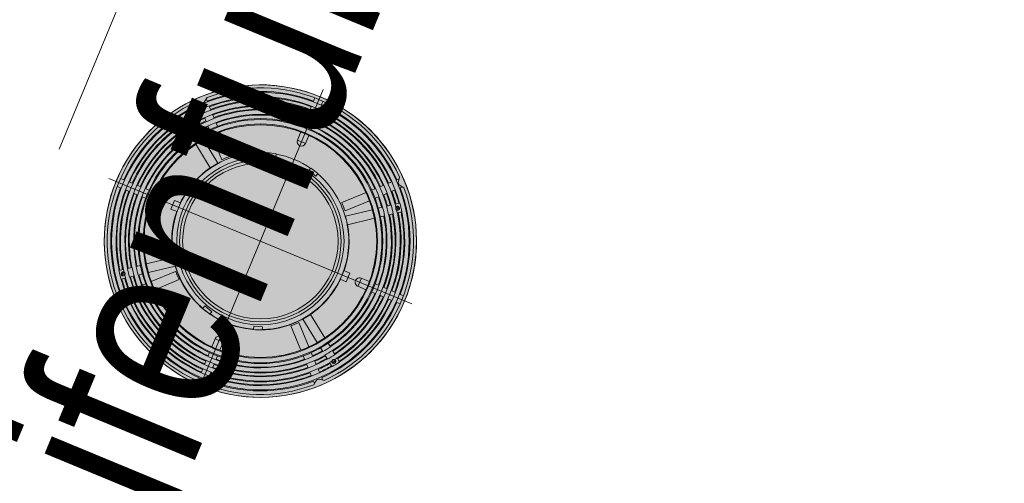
# Model space of a CAD drawing. Header units: metres. Extents: x -89 to 754, y -195 to 69.
# Tile 199 of 256: x 18.01 to 18.678, y 21.083 to 21.398. Entities that reach past the tile are written whole.
import ezdxf

# ---------------------------------------------------------------- set-up
doc = ezdxf.new("R2010")
doc.units = ezdxf.units.M
doc.header["$MEASUREMENT"] = 0
doc.linetypes.add('Strichlinie weit', pattern=[0.529167, 0.3175, -0.211667])
for name, color, linetype in [('00 Linien_Kreise_Splines', 7, 'Continuous'), ('70 Entwässerung_Regenwasser', 7, 'Continuous'), ('90 Allgemein Bemaßung', 7, 'Continuous'), ('90 Allgemein Hinweise', 7, 'Continuous'), ('95 Ausführungsplanung Bemaßung', 7, 'Continuous'), ('Neubau_95 Ausführungsplanung Bemaßung', 7, 'Continuous')]:
    doc.layers.add(name, color=color, linetype=linetype)
doc.styles.add('ERSTELLTER_STIL_3', font='ARIALN.TTF')
doc.dimstyles.new('ERSTELLTER_STIL__1', dxfattribs={"dimtxt": 0.125, "dimasz": 0.095143, "dimexe": 0.18, "dimexo": 0.25, "dimgap": 0, "dimtad": 1, "dimzin": 0, "dimdsep": 46, "dimtxsty": 'ERSTELLTER_STIL_3', "dimblk": 'ARROWHEAD_6', "dimblk1": 'ARROWHEAD_6', "dimblk2": 'ARROWHEAD_6', "dimcen": 0.09, "dimclrd": 7, "dimclre": 7, "dimclrt": 7, "dimazin": 0, "dimtfac": 1, "dimtdec": 4, "dimtmove": 0, "dimatfit": 3, "dimfxl": 1, "dimtolj": 1, "dimtzin": 0, "dimarcsym": 0})
doc.dimstyles.new('ERSTELLTER_STIL__4', dxfattribs={"dimtxt": 0.15, "dimasz": 0.095143, "dimexe": 0.18, "dimexo": 0.0625, "dimgap": 0, "dimtad": 1, "dimzin": 0, "dimdsep": 46, "dimtxsty": 'ERSTELLTER_STIL_3', "dimblk": 'ARROWHEAD_6', "dimblk1": 'ARROWHEAD_6', "dimblk2": 'ARROWHEAD_6', "dimcen": 0.09, "dimse1": 1, "dimse2": 1, "dimclrd": 7, "dimclre": 7, "dimclrt": 7, "dimazin": 0, "dimtfac": 1, "dimtdec": 4, "dimtmove": 0, "dimatfit": 3, "dimfxl": 1, "dimtolj": 1, "dimtzin": 0, "dimarcsym": 0})
doc.dimstyles.new('ERSTELLTER_STIL__7', dxfattribs={"dimtxt": 0.125, "dimasz": 0.091787, "dimexe": 0.18, "dimexo": 0.04, "dimgap": 0, "dimtad": 1, "dimtih": 1, "dimtoh": 1, "dimzin": 0, "dimdsep": 46, "dimtxsty": 'ERSTELLTER_STIL_3', "dimblk": 'ARROWHEAD_5', "dimblk1": 'ARROWHEAD_5', "dimblk2": 'ARROWHEAD_5', "dimcen": 0.09, "dimclrd": 7, "dimclre": 7, "dimclrt": 7, "dimazin": 0, "dimtfac": 1, "dimtdec": 4, "dimtmove": 0, "dimatfit": 3, "dimfxl": 1, "dimtolj": 1, "dimtzin": 0, "dimarcsym": 0})
doc.dimstyles.new('ERSTELLTER_STIL__8', dxfattribs={"dimtxt": 0.125, "dimasz": 0.091787, "dimexe": 0.18, "dimexo": 0.04, "dimgap": 0, "dimtad": 1, "dimtih": 1, "dimtoh": 1, "dimzin": 0, "dimdsep": 46, "dimtxsty": 'ERSTELLTER_STIL_3', "dimblk": 'ARROWHEAD_5', "dimblk1": 'ARROWHEAD_5', "dimblk2": 'ARROWHEAD_5', "dimcen": 0.09, "dimclrd": 7, "dimclre": 7, "dimclrt": 7, "dimazin": 0, "dimtfac": 1, "dimtdec": 4, "dimtmove": 2, "dimatfit": 3, "dimfxl": 1, "dimtolj": 1, "dimtzin": 0, "dimarcsym": 0})

# ---------------------------------------------------------------- blocks, each defined once
blk = doc.blocks.new('*D609')
at = {"layer": '95 Ausführungsplanung Bemaßung', "color": 7, "linetype": 'Continuous', "lineweight": 9}
for p, q in [((18.278, 24.70812), (18.2238, 24.83898)), ((18.2509, 24.77355), (18.27965, 24.84294)), ((18.33764, 24.73762), (18.16416, 24.80948)), ((14.98903, 16.89869), (18.2509, 24.77355)), ((14.96193, 16.96411), (15.01613, 16.83326)), ((15.07577, 16.86276), (14.90228, 16.93462)), ((14.96028, 16.82929), (14.98903, 16.89869))]:
    blk.add_line(p, q, dxfattribs=at)
at = {"layer": '95 Ausführungsplanung Bemaßung', "color": 7, "lineweight": 9, "insert": (16.54762, 20.64866), "char_height": 0.15, "attachment_point": 7, "rotation": 67.5, "style": 'ERSTELLTER_STIL_3'}
blk.add_mtext('\\A1;{\\pql;\\fArial Narrow|b0|i0|c0|p0;\\W1.000000;8,52\\fArial Narrow|b0|i0|c0|p0;\\W1.000000;\\A1{\\H.66x;\\S5^  ;}}', dxfattribs=at)
blk = doc.blocks.new('ARROWHEAD_6')
at = {"color": 0, "linetype": 'Continuous', "lineweight": 0}
for p, q in [((-0.5, -0.5), (0.5, 0.5)), ((0, 0), (-1, 0))]:
    blk.add_line(p, q, dxfattribs=at)
blk = doc.blocks.new('*D626')
at = {"layer": 'Neubau_95 Ausführungsplanung Bemaßung', "linetype": 'Continuous', "lineweight": 9}
for points in [[(15.66407, 17.59529), (15.5845, 17.65005), (15.56778, 17.60293)], [(14.41682, 16.7619), (14.44661, 16.85378), (14.39668, 16.85637)]]:
    blk.add_hatch(color=7, dxfattribs=at).paths.add_polyline_path(points)
at = {"layer": 'Neubau_95 Ausführungsplanung Bemaßung', "color": 7, "linetype": 'Continuous', "lineweight": 9}
for p, q in [((15.56778, 17.60293), (15.5845, 17.65005)), ((15.66407, 17.59529), (15.5845, 17.65005)), ((15.66407, 17.59529), (15.56778, 17.60293)), ((14.39668, 16.85637), (14.44661, 16.85378)), ((14.41682, 16.7619), (14.39668, 16.85637)), ((14.41682, 16.7619), (14.44661, 16.85378))]:
    blk.add_line(p, q, dxfattribs=at)
blk.add_arc((15.31887, 16.7619), 0.90205, 73.42888, 174.07112, dxfattribs=at)
at = {"layer": 'Neubau_95 Ausführungsplanung Bemaßung', "color": 7, "lineweight": 9, "char_height": 0.125, "attachment_point": 7, "style": 'ERSTELLTER_STIL_3'}
for s, insert in [('\\A1;{\\pql;\\fArial Narrow|b0|i0|c0|p0;\\W1.000000;ca. 112,50°}', (13.77402, 17.67309)), ('\\A1;{\\pql;\\fArial Narrow|b0|i0|c0|p0;\\W1.000000;parallel zum Bestand}', (13.77402, 17.49809))]:
    blk.add_mtext(s, dxfattribs=dict(at, insert=insert))
blk = doc.blocks.new('ARROWHEAD_5')
at = {"linetype": 'Continuous', "lineweight": 0}
blk.add_hatch(color=0, dxfattribs=at).paths.add_polyline_path([(-1, 0.2679), (0, 0), (-1, -0.2679)])
at = {"color": 0, "linetype": 'Continuous', "lineweight": 0}
blk.add_line((0, 0), (-1, 0), dxfattribs=at)
blk = doc.blocks.new('*D627')
at = {"layer": 'Neubau_95 Ausführungsplanung Bemaßung', "linetype": 'Continuous', "lineweight": 9}
for points in [[(17.39333, 24.6369), (17.37201, 24.54269), (17.42198, 24.54465)], [(18.12638, 23.53982), (18.05211, 23.60159), (18.03118, 23.55618)]]:
    blk.add_hatch(color=7, dxfattribs=at).paths.add_polyline_path(points)
at = {"layer": 'Neubau_95 Ausführungsplanung Bemaßung', "color": 7, "linetype": 'Continuous', "lineweight": 9}
for p, q in [((17.39333, 24.6369), (17.37201, 24.54269)), ((17.39333, 24.6369), (17.42198, 24.54465)), ((17.42198, 24.54465), (17.37201, 24.54269)), ((18.03118, 23.55618), (18.05211, 23.60159)), ((18.12638, 23.53982), (18.05211, 23.60159)), ((18.12638, 23.53982), (18.03118, 23.55618))]:
    blk.add_line(p, q, dxfattribs=at)
blk.add_arc((18.5808, 24.6369), 1.18747, 184.50297, 242.99703, dxfattribs=at)
at = {"layer": 'Neubau_95 Ausführungsplanung Bemaßung', "color": 7, "lineweight": 9, "char_height": 0.125, "attachment_point": 7, "style": 'ERSTELLTER_STIL_3'}
for s, insert in [('\\A1;{\\pql;\\fArial Narrow|b0|i0|c0|p0;\\W1.000000;ca. 67,50°}', (16.28319, 23.93273)), ('\\A1;{\\pql;\\fArial Narrow|b0|i0|c0|p0;\\W1.000000;parallel zum Bestand}', (16.28319, 23.75773))]:
    blk.add_mtext(s, dxfattribs=dict(at, insert=insert))
blk = doc.blocks.new('*D628')
at = {"layer": 'Neubau_95 Ausführungsplanung Bemaßung', "linetype": 'Continuous', "lineweight": 9}
for points in [[(7.01946, 24.6369), (6.9901, 24.54488), (7.04004, 24.54253)], [(5.64821, 23.72066), (5.72752, 23.66553), (5.74446, 23.71257)]]:
    blk.add_hatch(color=7, dxfattribs=at).paths.add_polyline_path(points)
at = {"layer": 'Neubau_95 Ausführungsplanung Bemaßung', "color": 7, "linetype": 'Continuous', "lineweight": 9}
for p, q in [((7.01946, 24.6369), (6.9901, 24.54488)), ((7.01946, 24.6369), (7.04004, 24.54253)), ((7.04004, 24.54253), (6.9901, 24.54488)), ((5.64821, 23.72066), (5.74446, 23.71257)), ((5.64821, 23.72066), (5.72752, 23.66553)), ((5.74446, 23.71257), (5.72752, 23.66553))]:
    blk.add_line(p, q, dxfattribs=at)
blk.add_arc((6.02773, 24.6369), 0.99173, 252.89234, 354.60766, dxfattribs=at)
at = {"layer": 'Neubau_95 Ausführungsplanung Bemaßung', "color": 7, "lineweight": 9, "char_height": 0.125, "attachment_point": 7, "style": 'ERSTELLTER_STIL_3'}
for s, insert in [('\\A1;{\\pql;\\fArial Narrow|b0|i0|c0|p0;\\W1.000000;ca. 112,50°}', (5.97242, 23.58337)), ('\\A1;{\\pql;\\fArial Narrow|b0|i0|c0|p0;\\W1.000000;parallel zum Bestand}', (5.97242, 23.40837))]:
    blk.add_mtext(s, dxfattribs=dict(at, insert=insert))
blk = doc.blocks.new('KGF 110-Top')
at = {"layer": '70 Entwässerung_Regenwasser', "linetype": 'Continuous', "lineweight": 0, "true_color": 0x7feafe}
blk.add_hatch(color=141, dxfattribs=at).paths.add_polyline_path([(0.2173, 0.1113, 1), (0.0053, 0.1113, 1)])
at = {"layer": '70 Entwässerung_Regenwasser', "color": 7, "linetype": 'Continuous', "lineweight": 9}
for p, q in [((0.1113, 0), (0.1113, 0.2226)), ((0.10832, 0.21286), (0.10832, 0.21526)), ((0.11428, 0.21526), (0.11428, 0.21286)), ((0.10832, 0.20678), (0.10832, 0.20878)), ((0.11428, 0.20878), (0.11428, 0.20678)), ((0.10832, 0.20078), (0.10832, 0.20278)), ((0.11428, 0.20278), (0.11428, 0.20078)), ((0.10832, 0.19438), (0.10832, 0.19678)), ((0.11428, 0.19678), (0.11428, 0.19438)), ((0.04052, 0.1875), (0.04022, 0.1846)), ((0.10832, 0.18426), (0.10832, 0.19021)), ((0.11428, 0.19021), (0.11428, 0.18426)), ((0.18238, 0.1846), (0.18208, 0.1875)), ((0.03804, 0.18239), (0.03505, 0.18203)), ((0.03738, 0.181), (0.03622, 0.18217)), ((0.04041, 0.18641), (0.0416, 0.18522)), ((0.04448, 0.18234), (0.04589, 0.18092)), ((0.10817, 0.18426), (0.11443, 0.18426)), ((0.17671, 0.18092), (0.17812, 0.18234)), ((0.181, 0.18522), (0.18219, 0.18641)), ((0.18755, 0.18203), (0.18456, 0.18239)), ((0.18638, 0.18217), (0.18522, 0.181)), ((0.04168, 0.17671), (0.04026, 0.17812)), ((0.04592, 0.17247), (0.04451, 0.17388)), ((0.04872, 0.17809), (0.05013, 0.17668)), ((0.05297, 0.17385), (0.05466, 0.17215)), ((0.16794, 0.17215), (0.16963, 0.17385)), ((0.17247, 0.17668), (0.17388, 0.17809)), ((0.17809, 0.17388), (0.17668, 0.17247)), ((0.18234, 0.17812), (0.18092, 0.17671)), ((0.03227, 0.16754), (0.0352, 0.16754)), ((0.03372, 0.17138), (0.03634, 0.16947)), ((0.03374, 0.16608), (0.03374, 0.16901)), ((0.035, 0.16718), (0.03484, 0.16684)), ((0.03508, 0.16754), (0.035, 0.16718)), ((0.0351, 0.16783), (0.03508, 0.16754)), ((0.03857, 0.16785), (0.0412, 0.16594)), ((0.05045, 0.16794), (0.04875, 0.16963)), ((0.05761, 0.16921), (0.07026, 0.15656)), ((0.09341, 0.16636), (0.0927, 0.16855)), ((0.09916, 0.16823), (0.09341, 0.16636)), ((0.09916, 0.16823), (0.09855, 0.17013)), ((0.12344, 0.16823), (0.12405, 0.17013)), ((0.12344, 0.16823), (0.12919, 0.16636)), ((0.12919, 0.16636), (0.1299, 0.16855)), ((0.15234, 0.15656), (0.16499, 0.16921)), ((0.17385, 0.16963), (0.17215, 0.16794)), ((0.18403, 0.16785), (0.1814, 0.16594)), ((0.18888, 0.17138), (0.18626, 0.16947)), ((0.18716, 0.16759), (0.19009, 0.16759)), ((0.1873, 0.16769), (0.18731, 0.16799)), ((0.18736, 0.16734), (0.1873, 0.16769)), ((0.18731, 0.16799), (0.18732, 0.16807)), ((0.1875, 0.16698), (0.18736, 0.16734)), ((0.18863, 0.16613), (0.18863, 0.16906)), ((0.03019, 0.16652), (0.03282, 0.16461)), ((0.03403, 0.16621), (0.03389, 0.16615)), ((0.03431, 0.16634), (0.03403, 0.16621)), ((0.0346, 0.16656), (0.03431, 0.16634)), ((0.03484, 0.16684), (0.0346, 0.16656)), ((0.03505, 0.16299), (0.03767, 0.16108)), ((0.04343, 0.16432), (0.04585, 0.16256)), ((0.06604, 0.15234), (0.05339, 0.16499)), ((0.16921, 0.16499), (0.15656, 0.15234)), ((0.17917, 0.16432), (0.17675, 0.16256)), ((0.18755, 0.16299), (0.18493, 0.16108)), ((0.18774, 0.16666), (0.1875, 0.16698)), ((0.18805, 0.16643), (0.18774, 0.16666)), ((0.1884, 0.16628), (0.18805, 0.16643)), ((0.18868, 0.1662), (0.1884, 0.16628)), ((0.19241, 0.16652), (0.18978, 0.16461)), ((0.0399, 0.15946), (0.04233, 0.1577)), ((0.04569, 0.15526), (0.06088, 0.14423)), ((0.04922, 0.16011), (0.0644, 0.14908)), ((0.17338, 0.16011), (0.1582, 0.14908)), ((0.17691, 0.15526), (0.16172, 0.14423)), ((0.1827, 0.15946), (0.18027, 0.1577)), ((0.06256, 0.14667), (0.0644, 0.14908)), ((0.06455, 0.14898), (0.06436, 0.14872)), ((0.06455, 0.14898), (0.06456, 0.14897)), ((0.15805, 0.14898), (0.15804, 0.14897)), ((0.15824, 0.14872), (0.15805, 0.14898)), ((0.1582, 0.14908), (0.16, 0.14672)), ((0.06088, 0.14423), (0.06256, 0.14667)), ((0.06121, 0.14438), (0.06102, 0.14412)), ((0.06102, 0.14412), (0.06103, 0.14411)), ((0.16, 0.14672), (0.16172, 0.14423)), ((0.16158, 0.14412), (0.16139, 0.14438)), ((0.16158, 0.14412), (0.16157, 0.14411)), ((0.00734, 0.11428), (0.00974, 0.11428)), ((0.01382, 0.11428), (0.01582, 0.11428)), ((0.01982, 0.11428), (0.02182, 0.11428)), ((0.02582, 0.11428), (0.02822, 0.11428)), ((0.03239, 0.11428), (0.03834, 0.11428)), ((0.03834, 0.10817), (0.03834, 0.11443)), ((0.04687, 0.11448), (0.05135, 0.11448)), ((0.04687, 0.11448), (0.04687, 0.10812)), ((0.05135, 0.11448), (0.05128, 0.11248)), ((0.17125, 0.11448), (0.17573, 0.11448)), ((0.17132, 0.11012), (0.17125, 0.11448)), ((0.17573, 0.11448), (0.17573, 0.10812)), ((0.18426, 0.10817), (0.18426, 0.11443)), ((0.18426, 0.11428), (0.19021, 0.11428)), ((0.19438, 0.11428), (0.19678, 0.11428)), ((0.20078, 0.11428), (0.20278, 0.11428)), ((0.20678, 0.11428), (0.20878, 0.11428)), ((0.21286, 0.11428), (0.21526, 0.11428)), ((0, 0.1113), (0.2226, 0.1113)), ((0.00974, 0.10832), (0.00734, 0.10832)), ((0.01582, 0.10832), (0.01382, 0.10832)), ((0.02182, 0.10832), (0.01982, 0.10832)), ((0.02822, 0.10832), (0.02582, 0.10832)), ((0.03834, 0.10832), (0.03239, 0.10832)), ((0.04687, 0.10812), (0.05135, 0.10812)), ((0.05128, 0.11248), (0.05135, 0.10812)), ((0.17125, 0.10812), (0.17132, 0.11012)), ((0.17125, 0.10812), (0.17573, 0.10812)), ((0.19021, 0.10832), (0.18426, 0.10832)), ((0.19678, 0.10832), (0.19438, 0.10832)), ((0.20278, 0.10832), (0.20078, 0.10832)), ((0.20878, 0.10832), (0.20678, 0.10832)), ((0.21526, 0.10832), (0.21286, 0.10832)), ((0.06088, 0.07837), (0.04569, 0.06734)), ((0.0626, 0.07588), (0.06088, 0.07837)), ((0.06103, 0.07849), (0.06102, 0.07848)), ((0.06121, 0.07822), (0.06102, 0.07848)), ((0.0644, 0.07352), (0.0626, 0.07588)), ((0.06455, 0.07362), (0.06436, 0.07388)), ((0.06456, 0.07363), (0.06455, 0.07362)), ((0.15804, 0.07363), (0.15805, 0.07362)), ((0.15824, 0.07388), (0.15805, 0.07362)), ((0.16004, 0.07593), (0.1582, 0.07352)), ((0.16172, 0.07837), (0.16004, 0.07593)), ((0.16158, 0.07848), (0.16139, 0.07822)), ((0.16157, 0.07849), (0.16158, 0.07848)), ((0.16172, 0.07837), (0.17691, 0.06734)), ((0.0644, 0.07352), (0.04922, 0.06249)), ((0.05339, 0.05761), (0.06604, 0.07026)), ((0.15656, 0.07026), (0.16921, 0.05761)), ((0.1582, 0.07352), (0.17338, 0.06249)), ((0.03767, 0.06152), (0.03505, 0.05961)), ((0.04233, 0.0649), (0.0399, 0.06314)), ((0.07026, 0.06604), (0.05761, 0.05339)), ((0.16499, 0.05339), (0.15234, 0.06604)), ((0.18027, 0.0649), (0.1827, 0.06314)), ((0.18493, 0.06152), (0.18755, 0.05961)), ((0.03282, 0.05799), (0.03019, 0.05608)), ((0.03251, 0.05501), (0.03544, 0.05501)), ((0.03392, 0.0564), (0.0342, 0.05632)), ((0.03397, 0.05354), (0.03397, 0.05647)), ((0.0342, 0.05632), (0.03455, 0.05617)), ((0.03455, 0.05617), (0.03486, 0.05594)), ((0.03486, 0.05594), (0.0351, 0.05562)), ((0.0351, 0.05562), (0.03524, 0.05526)), ((0.03524, 0.05526), (0.0353, 0.05491)), ((0.03529, 0.05461), (0.03528, 0.05453)), ((0.0353, 0.05491), (0.03529, 0.05461)), ((0.0412, 0.05666), (0.03857, 0.05475)), ((0.04585, 0.06004), (0.04343, 0.05828)), ((0.04875, 0.05297), (0.05045, 0.05466)), ((0.08766, 0.05811), (0.08704, 0.05621)), ((0.08766, 0.05811), (0.09341, 0.05624)), ((0.09341, 0.05624), (0.0927, 0.05405)), ((0.12344, 0.05437), (0.12919, 0.05624)), ((0.12344, 0.05437), (0.12405, 0.05247)), ((0.12919, 0.05624), (0.1299, 0.05405)), ((0.17215, 0.05466), (0.17385, 0.05297)), ((0.17675, 0.06004), (0.17917, 0.05828)), ((0.1814, 0.05666), (0.18403, 0.05475)), ((0.1874, 0.05506), (0.19033, 0.05506)), ((0.1875, 0.05477), (0.18752, 0.05506)), ((0.18752, 0.05506), (0.1876, 0.05542)), ((0.1876, 0.05542), (0.18776, 0.05576)), ((0.18776, 0.05576), (0.188, 0.05604)), ((0.188, 0.05604), (0.18829, 0.05626)), ((0.18829, 0.05626), (0.18857, 0.05639)), ((0.18857, 0.05639), (0.18871, 0.05645)), ((0.18886, 0.05359), (0.18886, 0.05652)), ((0.18978, 0.05799), (0.19241, 0.05608)), ((0.03634, 0.05313), (0.03372, 0.05122)), ((0.04451, 0.04872), (0.04592, 0.05013)), ((0.05466, 0.05045), (0.05297, 0.04875)), ((0.16963, 0.04875), (0.16794, 0.05045)), ((0.17668, 0.05013), (0.17809, 0.04872)), ((0.18626, 0.05313), (0.18888, 0.05122)), ((0.03505, 0.04057), (0.03804, 0.04021)), ((0.03622, 0.04043), (0.03738, 0.0416)), ((0.04026, 0.04448), (0.04168, 0.04589)), ((0.04589, 0.04168), (0.04448, 0.04026)), ((0.05013, 0.04592), (0.04872, 0.04451)), ((0.17388, 0.04451), (0.17247, 0.04592)), ((0.17812, 0.04026), (0.17671, 0.04168)), ((0.18092, 0.04589), (0.18234, 0.04448)), ((0.18456, 0.04021), (0.18755, 0.04057)), ((0.18522, 0.0416), (0.18638, 0.04043)), ((0.04022, 0.038), (0.04052, 0.0351)), ((0.0416, 0.03738), (0.04041, 0.03619)), ((0.10817, 0.03834), (0.11443, 0.03834)), ((0.10832, 0.03239), (0.10832, 0.03834)), ((0.11428, 0.03834), (0.11428, 0.03239)), ((0.18219, 0.03619), (0.181, 0.03738)), ((0.18208, 0.0351), (0.18238, 0.038)), ((0.10832, 0.02582), (0.10832, 0.02822)), ((0.11428, 0.02822), (0.11428, 0.02582)), ((0.10832, 0.01982), (0.10832, 0.02182)), ((0.11428, 0.02182), (0.11428, 0.01982)), ((0.10832, 0.01382), (0.10832, 0.01582)), ((0.11428, 0.01582), (0.11428, 0.01382)), ((0.10832, 0.00734), (0.10832, 0.00974)), ((0.11428, 0.00974), (0.11428, 0.00734))]:
    blk.add_line(p, q, dxfattribs=at)
for centre, radius in [((0.1113, 0.1113), 0.106), ((0.1113, 0.1113), 0.101), ((0.1113, 0.1113), 0.08313), ((0.1113, 0.1113), 0.0825), ((0.1113, 0.1113), 0.0795), ((0.1113, 0.1113), 0.07897), ((0.03374, 0.16754), 0.0012), ((0.1113, 0.1113), 0.0568), ((0.18863, 0.16759), 0.0012), ((0.1113, 0.1113), 0.0548), ((0.1113, 0.1113), 0.0528), ((0.03397, 0.05501), 0.0012), ((0.18886, 0.05506), 0.0012)]:
    blk.add_circle(centre, radius, dxfattribs=at)
for centre, radius, start, end in [((0.1113, 0.1113), 0.106, 0, 180), ((0.1113, 0.1113), 0.104, 47.11215, 132.88785), ((0.1113, 0.1113), 0.098, 37.75423, 142.24577), ((0.1113, 0.1113), 0.1016, 91.68077, 133.31923), ((0.1113, 0.1113), 0.09753, 91.75093, 133.24907), ((0.1113, 0.1113), 0.1016, 46.68077, 88.31923), ((0.1113, 0.1113), 0.09753, 46.75093, 88.24907), ((0.1113, 0.1113), 0.095, 37.80964, 142.19036), ((0.1113, 0.1113), 0.092, 37.86867, 142.13133), ((0.1113, 0.1113), 0.09553, 91.7876, 133.2124), ((0.1113, 0.1113), 0.09153, 91.86574, 133.13426), ((0.1113, 0.1113), 0.08953, 91.90744, 133.09256), ((0.1113, 0.1113), 0.09553, 46.7876, 88.2124), ((0.1113, 0.1113), 0.09153, 46.86574, 88.13426), ((0.1113, 0.1113), 0.08953, 46.90744, 88.09256), ((0.1113, 0.1113), 0.089, 37.93168, 142.06832), ((0.1113, 0.1113), 0.086, 37.9991, 142.0009), ((0.1113, 0.1113), 0.08553, 91.99668, 133.00332), ((0.1113, 0.1113), 0.08553, 46.99668, 88.00332), ((0.1113, 0.1113), 0.104, 137.15063, 222.84937), ((0.1113, 0.1113), 0.1016, 136.68077, 178.31923), ((0.03774, 0.18486), 0.00249, 276.88205, 353.99892), ((0.1113, 0.18426), 0.00298, 180, 0), ((0.18486, 0.18486), 0.00249, 186.00108, 263.11795), ((0.1113, 0.1113), 0.1016, 1.68077, 43.31923), ((0.1113, 0.1113), 0.104, 317.15063, 42.84937), ((0.1113, 0.1113), 0.09753, 136.75093, 142.23732), ((0.1113, 0.1113), 0.09553, 136.7876, 142.2004), ((0.1113, 0.1113), 0.09153, 136.86574, 142.12173), ((0.1113, 0.1113), 0.09153, 37.87827, 43.13426), ((0.1113, 0.1113), 0.09553, 37.7996, 43.2124), ((0.1113, 0.1113), 0.09753, 37.76268, 43.24907), ((0.1113, 0.1113), 0.09812, 142.24797, 145.75203), ((0.03374, 0.16754), 0.0014, 11.96858, 276.13907), ((0.1113, 0.1113), 0.09212, 142.13382, 145.86618), ((0.1113, 0.1113), 0.09488, 142.18801, 143.4286), ((0.1113, 0.1113), 0.08953, 136.90744, 142.07976), ((0.1113, 0.1113), 0.08553, 136.99668, 141.98991), ((0.1113, 0.1113), 0.06003, 108, 141.13545), ((0.1113, 0.1113), 0.0602, 102.23176, 108), ((0.1113, 0.1113), 0.06003, 77.78426, 102.21574), ((0.1113, 0.1113), 0.0602, 72, 77.76824), ((0.1113, 0.1113), 0.06003, 38.86455, 72), ((0.1113, 0.1113), 0.08553, 38.01009, 43.00332), ((0.1113, 0.1113), 0.08953, 37.92024, 43.09256), ((0.1113, 0.1113), 0.09212, 34.13382, 37.86618), ((0.1113, 0.1113), 0.09488, 36.75266, 37.81199), ((0.18863, 0.16759), 0.00139, 272.09375, 160.01408), ((0.1113, 0.1113), 0.09812, 34.24797, 37.75203), ((0.1113, 0.1113), 0.098, 145.75423, 214.24577), ((0.1113, 0.1113), 0.09753, 145.76268, 178.24907), ((0.1113, 0.1113), 0.09553, 145.7996, 178.2124), ((0.1113, 0.1113), 0.095, 145.80964, 214.19036), ((0.1113, 0.1113), 0.092, 145.86867, 214.13133), ((0.1113, 0.1113), 0.09153, 145.87827, 178.13426), ((0.1113, 0.1113), 0.08953, 145.92024, 178.09256), ((0.1113, 0.1113), 0.089, 145.93168, 214.06832), ((0.1113, 0.1113), 0.09488, 144.67905, 145.81199), ((0.1113, 0.1113), 0.08888, 142.06564, 145.93436), ((0.1113, 0.1113), 0.08612, 142.00376, 145.99624), ((0.1113, 0.1113), 0.08612, 34.00376, 37.99624), ((0.1113, 0.1113), 0.08888, 34.06564, 37.93436), ((0.1113, 0.1113), 0.089, 325.93168, 34.06832), ((0.1113, 0.1113), 0.08953, 1.90744, 34.07976), ((0.1113, 0.1113), 0.09153, 1.86574, 34.12173), ((0.1113, 0.1113), 0.092, 325.86867, 34.13133), ((0.1113, 0.1113), 0.09488, 34.18801, 35.35516), ((0.1113, 0.1113), 0.095, 325.80964, 34.19036), ((0.1113, 0.1113), 0.09553, 1.7876, 34.2004), ((0.1113, 0.1113), 0.09753, 1.75093, 34.23732), ((0.1113, 0.1113), 0.098, 325.75423, 34.24577), ((0.1113, 0.1113), 0.086, 145.9991, 214.0009), ((0.1113, 0.1113), 0.08553, 146.01009, 178.00332), ((0.1113, 0.1113), 0.06109, 132.20417, 137.79583), ((0.1113, 0.1113), 0.06109, 42.20417, 47.79583), ((0.1113, 0.1113), 0.08553, 1.99668, 33.98991), ((0.1113, 0.1113), 0.086, 325.9991, 34.0009), ((0.1113, 0.1113), 0.06003, 141.43808, 146.56192), ((0.1113, 0.1113), 0.06003, 33.43808, 38.56192), ((0.1113, 0.1113), 0.06023, 146.85516, 176.97051), ((0.1113, 0.1113), 0.06003, 146.86455, 213.13545), ((0.1113, 0.1113), 0.06003, 326.86455, 33.13545), ((0.1113, 0.1113), 0.06023, 3.02949, 33.14484), ((0.03834, 0.1113), 0.00298, 270, 90), ((0.18426, 0.1113), 0.00298, 90, 270), ((0.1113, 0.1113), 0.106, 180, 0), ((0.1113, 0.1113), 0.1016, 181.68077, 223.31923), ((0.1113, 0.1113), 0.09753, 181.75093, 214.23732), ((0.1113, 0.1113), 0.09553, 181.7876, 214.2004), ((0.1113, 0.1113), 0.09153, 181.86574, 214.12173), ((0.1113, 0.1113), 0.08953, 181.90744, 214.07976), ((0.1113, 0.1113), 0.08553, 181.99668, 213.98991), ((0.1113, 0.1113), 0.06023, 183.02949, 213.14484), ((0.1113, 0.1113), 0.06023, 326.85516, 356.97051), ((0.1113, 0.1113), 0.08553, 326.01009, 358.00332), ((0.1113, 0.1113), 0.1016, 316.68077, 358.31923), ((0.1113, 0.1113), 0.08953, 325.92024, 358.09256), ((0.1113, 0.1113), 0.09153, 325.87827, 358.13426), ((0.1113, 0.1113), 0.09553, 325.7996, 358.2124), ((0.1113, 0.1113), 0.09753, 325.76268, 358.24907), ((0.1113, 0.1113), 0.06003, 213.43808, 218.56192), ((0.1113, 0.1113), 0.06003, 218.86455, 246.21574), ((0.1113, 0.1113), 0.06003, 288, 321.13545), ((0.1113, 0.1113), 0.06003, 321.43808, 326.56192), ((0.1113, 0.1113), 0.06023, 218.85516, 321.14484), ((0.1113, 0.1113), 0.06109, 222.20417, 227.79583), ((0.1113, 0.1113), 0.06109, 312.20417, 317.79583), ((0.1113, 0.1113), 0.08888, 214.06564, 217.93436), ((0.1113, 0.1113), 0.08612, 214.00376, 217.99624), ((0.1113, 0.1113), 0.08612, 322.00376, 325.99624), ((0.1113, 0.1113), 0.08888, 322.06564, 325.93436), ((0.1113, 0.1113), 0.09812, 214.24797, 217.75203), ((0.03397, 0.05501), 0.0014, 92.09375, 340.01408), ((0.1113, 0.1113), 0.09488, 214.18801, 215.35516), ((0.1113, 0.1113), 0.09212, 214.13382, 217.86618), ((0.1113, 0.1113), 0.09488, 216.75266, 217.81199), ((0.1113, 0.1113), 0.092, 217.86867, 322.13133), ((0.1113, 0.1113), 0.09153, 217.87827, 223.13426), ((0.1113, 0.1113), 0.08953, 217.92024, 223.09256), ((0.1113, 0.1113), 0.089, 217.93168, 322.06832), ((0.1113, 0.1113), 0.086, 217.9991, 322.0009), ((0.1113, 0.1113), 0.08553, 218.01009, 223.00332), ((0.1113, 0.1113), 0.0602, 246.23176, 252), ((0.1113, 0.1113), 0.06003, 252, 282.21574), ((0.1113, 0.1113), 0.0602, 282.23176, 288), ((0.1113, 0.1113), 0.08553, 316.99668, 321.98991), ((0.1113, 0.1113), 0.08953, 316.90744, 322.07976), ((0.1113, 0.1113), 0.09153, 316.86574, 322.12173), ((0.1113, 0.1113), 0.09212, 322.13382, 325.86618), ((0.1113, 0.1113), 0.09488, 322.18801, 323.4286), ((0.18886, 0.05506), 0.00139, 191.96858, 96.13907), ((0.1113, 0.1113), 0.09488, 324.67905, 325.81199), ((0.1113, 0.1113), 0.09812, 322.24797, 325.75203), ((0.1113, 0.1113), 0.098, 217.75423, 322.24577), ((0.1113, 0.1113), 0.09753, 217.76268, 223.24907), ((0.1113, 0.1113), 0.09553, 217.7996, 223.2124), ((0.1113, 0.1113), 0.095, 217.80964, 322.19036), ((0.1113, 0.1113), 0.08553, 226.99668, 268.00332), ((0.1113, 0.1113), 0.08553, 271.99668, 313.00332), ((0.1113, 0.1113), 0.09553, 316.7876, 322.2004), ((0.1113, 0.1113), 0.09753, 316.75093, 322.23732), ((0.03774, 0.03774), 0.00249, 6.00108, 83.11795), ((0.1113, 0.1113), 0.09753, 226.75093, 268.24907), ((0.1113, 0.1113), 0.09553, 226.7876, 268.2124), ((0.1113, 0.1113), 0.09153, 226.86574, 268.13426), ((0.1113, 0.1113), 0.08953, 226.90744, 268.09256), ((0.1113, 0.03834), 0.00298, 0, 180), ((0.1113, 0.1113), 0.08953, 271.90744, 313.09256), ((0.1113, 0.1113), 0.09153, 271.86574, 313.13426), ((0.1113, 0.1113), 0.09553, 271.7876, 313.2124), ((0.1113, 0.1113), 0.09753, 271.75093, 313.24907), ((0.18486, 0.03774), 0.00249, 96.88205, 173.99892), ((0.1113, 0.1113), 0.104, 227.11215, 312.88785), ((0.1113, 0.1113), 0.1016, 226.68077, 268.31923), ((0.1113, 0.1113), 0.1016, 271.68077, 313.31923)]:
    blk.add_arc(centre, radius, start, end, dxfattribs=at)
for p in [(0.0053, 0.1113), (0.2173, 0.1113)]:
    blk.add_point(p, dxfattribs=at)
blk = doc.blocks.new('*D900')
at = {"layer": '90 Allgemein Bemaßung', "color": 7, "linetype": 'Continuous', "lineweight": 9}
for p, q in [((18.4279, 22.25517), (18.2963, 21.93746)), ((18.33223, 22.0242), (17.87029, 22.21554)), ((18.26681, 21.9971), (18.39766, 22.0513)), ((18.50674, 22.05354), (18.37514, 21.73583)), ((18.47081, 21.9668), (18.33223, 22.0242)), ((18.40539, 21.9397), (18.53624, 21.9939)), ((18.54021, 21.93805), (18.47081, 21.9668))]:
    blk.add_line(p, q, dxfattribs=at)
blk = doc.blocks.new('*D901')
at = {"layer": '90 Allgemein Bemaßung', "color": 7, "linetype": 'Continuous', "lineweight": 9}
for p, q in [((17.90622, 22.30228), (17.77462, 21.98457)), ((17.87029, 22.21554), (17.8009, 22.24428)), ((17.93572, 22.24264), (17.80487, 22.18844)), ((18.33223, 22.0242), (17.87029, 22.21554)), ((18.26681, 21.9971), (18.39766, 22.0513))]:
    blk.add_line(p, q, dxfattribs=at)
at = {"layer": '90 Allgemein Bemaßung', "color": 7, "lineweight": 9, "char_height": 0.125, "attachment_point": 7, "rotation": 337.5, "style": 'ERSTELLTER_STIL_3'}
for s, insert in [('\\A1;{\\pql;\\fArial Narrow|b0|i0|c0|p0;\\W1.000000;15}', (18.4037, 22.21107)), ('\\A1;{\\pql;\\fArial Narrow|b0|i0|c0|p0;\\W1.000000;50}', (18.03647, 22.17377))]:
    blk.add_mtext(s, dxfattribs=dict(at, insert=insert))

msp = doc.modelspace()

# ---------------------------------------------------------------- linework, layer by layer
at = {"layer": '00 Linien_Kreise_Splines', "color": 7, "linetype": 'Strichlinie weit', "lineweight": 9}
msp.add_line((17.63139, 20.33221), (19.21229, 24.14885), dxfattribs=at)

# ---------------------------------------------------------------- block references
at = {"layer": '70 Entwässerung_Regenwasser', "color": 7, "linetype": 'Continuous', "lineweight": 9, "xscale": -0.9999999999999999, "rotation": 337.5000000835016}
msp.add_blockref('KGF 110-Top', (18.23317, 21.10224), dxfattribs=at)

# ---------------------------------------------------------------- texts
at = {"layer": '90 Allgemein Hinweise', "color": 7, "linetype": 'Continuous', "lineweight": 9, "insert": (17.85422, 20.43224), "char_height": 0.125, "attachment_point": 7, "rotation": 67.5, "style": 'ERSTELLTER_STIL_3'}
msp.add_mtext('\\A1;{\\pql;\\fArial Narrow|b0|i0|c0|p0;\\W1.000000;Kante Streifenfundament}', dxfattribs=at)

# ---------------------------------------------------------------- dimensions: what is measured, and where the dimension line sits
at = {"layer": '90 Allgemein Bemaßung', "color": 7, "linetype": 'Continuous', "lineweight": 9}
for base, p1, p2, picture, middle in [((17.87029, 22.21554), (18.33568, 22.03253), (17.19588, 20.58737), '*D901', (18.14828, 22.1951)), ((18.33223, 22.0242), (18.17294, 21.24766), (18.33568, 22.03253), '*D900', (18.51551, 22.23241))]:
    dim = msp.add_linear_dim(base=base, p1=p1, p2=p2, angle=157.5, dimstyle='ERSTELLTER_STIL__1', dxfattribs=at)
    dim.commit()
    dim.dimension.update_dxf_attribs({"geometry": picture, "text_midpoint": middle, "dimtype": 160, "text_rotation": 337.5})
at = {"layer": '95 Ausführungsplanung Bemaßung', "color": 7, "linetype": 'Continuous', "lineweight": 9}
dim = msp.add_linear_dim(base=(18.2509, 24.77355), p1=(15.31893, 16.76204), p2=(18.5808, 24.6369), angle=67.5, dimstyle='ERSTELLTER_STIL__4', dxfattribs=at)
dim.commit()
dim.dimension.update_dxf_attribs({"geometry": '*D609', "text_midpoint": (16.59768, 21.05669), "dimtype": 160, "text_rotation": 67.5})
at = {"layer": 'Neubau_95 Ausführungsplanung Bemaßung', "color": 7, "linetype": 'Continuous', "lineweight": 9}
for base, center, p1, p2, text, dimstyle, picture, middle in [((6.5787, 23.81231), (6.02773, 24.6369), (18.5808, 24.6369), (2.86521, 17.0019), 'ca. 112,50°^Mparallel zum Bestand', 'ERSTELLTER_STIL__7', '*D628', (6.78003, 23.47087)), ((14.81772, 17.51193), (15.31887, 16.7619), (4.5513, 16.7619), (18.5808, 24.6369), 'ca. 112,50°^Mparallel zum Bestand', 'ERSTELLTER_STIL__8', '*D626', (14.58162, 17.56059)), ((17.59345, 23.97718), (18.5808, 24.6369), (5.28629, 24.6369), (15.31893, 16.76204), 'ca. 67,50°^Mparallel zum Bestand', 'ERSTELLTER_STIL__8', '*D627', (17.09079, 23.82023))]:
    dim = msp.add_angular_dim_3p(base=base, center=center, p1=p1, p2=p2, text=text, dimstyle=dimstyle, dxfattribs=at)
    dim.commit()
    dim.dimension.update_dxf_attribs({"geometry": picture, "text_midpoint": middle, "dimtype": 165})

doc.saveas('drawing.dxf')
